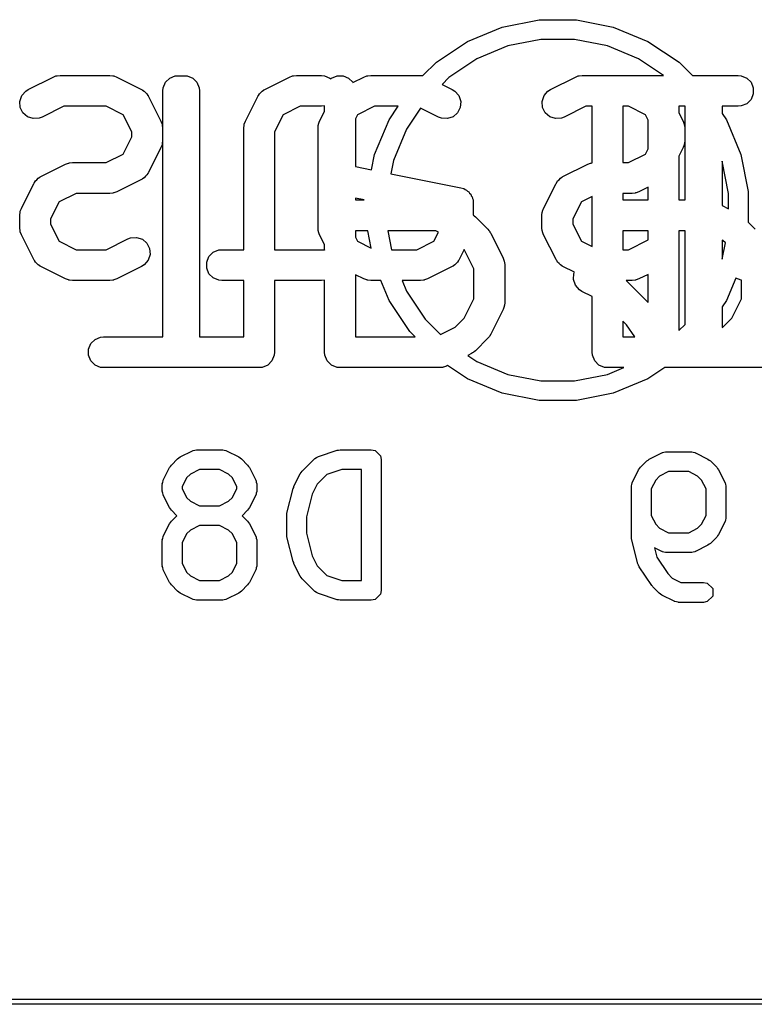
# Model space of a CAD drawing. Extents: x 94.3 to 121.8, y -81.7 to -63.9.
# Tile 7 of 32: x 102 to 105.5, y -81.7 to -77. Entities that reach past the tile are written whole.
import ezdxf

# ---------------------------------------------------------------- set-up
doc = ezdxf.new("R2010")
doc.units = 0
doc.layers.add('BLACK', color=7, linetype='CONTINUOUS')

msp = doc.modelspace()

# ---------------------------------------------------------------- linework, layer by layer
at = {"layer": 'BLACK', "linetype": 'CONTINUOUS'}
for p, q in [((104.321735, -76.990045), (104.500544, -76.954478)), ((104.500544, -76.954478), (104.682856, -76.954478)), ((104.682856, -76.954478), (104.861665, -76.990045)), ((104.153301, -77.059813), (104.321735, -76.990045)), ((104.861665, -76.990045), (105.030099, -77.059813)), ((104.001714, -77.1611), (104.153301, -77.059813)), ((104.509952, -77.05), (104.349598, -77.081896)), ((104.673448, -77.05), (104.509952, -77.05)), ((104.833802, -77.081896), (104.673448, -77.05)), ((105.030099, -77.059813), (105.181686, -77.1611)), ((104.349598, -77.081896), (104.198548, -77.144464)), ((104.984852, -77.144464), (104.833802, -77.081896)), ((103.936395, -77.226418), (104.001714, -77.1611)), ((104.198548, -77.144464), (104.062606, -77.235297)), ((105.105792, -77.225273), (104.984852, -77.144464)), ((105.181686, -77.1611), (105.245859, -77.225273)), ((102.018158, -77.293668), (102.139111, -77.233191)), ((102.139111, -77.233191), (102.152843, -77.227936)), ((102.152843, -77.227936), (102.15553, -77.227745)), ((102.15553, -77.227745), (102.15802, -77.226714)), ((102.15802, -77.226714), (102.172652, -77.225273)), ((102.172652, -77.225273), (102.414556, -77.225273)), ((102.414556, -77.225273), (102.429188, -77.226714)), ((102.429188, -77.226714), (102.431676, -77.227744)), ((102.431676, -77.227744), (102.434366, -77.227936)), ((102.434366, -77.227936), (102.448097, -77.233191)), ((102.448097, -77.233191), (102.56905, -77.293668)), ((102.673617, -77.285641), (102.684816, -77.258605)), ((102.684816, -77.258605), (102.705508, -77.237913)), ((102.705508, -77.237913), (102.732544, -77.226714)), ((102.732544, -77.226714), (102.761808, -77.226714)), ((102.761808, -77.226714), (102.790346, -77.226714)), ((102.790346, -77.226714), (102.817382, -77.237913)), ((102.817382, -77.237913), (102.838074, -77.258605)), ((102.838074, -77.258605), (102.849273, -77.285641)), ((103.167206, -77.293668), (103.288158, -77.233191)), ((103.288158, -77.233191), (103.301889, -77.227936)), ((103.301889, -77.227936), (103.304578, -77.227744)), ((103.304578, -77.227744), (103.307067, -77.226714)), ((103.307067, -77.226714), (103.321699, -77.225273)), ((103.321699, -77.225273), (103.442651, -77.225273)), ((103.442651, -77.225273), (103.457283, -77.226714)), ((103.457283, -77.226714), (103.484319, -77.237913)), ((103.484319, -77.237913), (103.488008, -77.241602)), ((103.488008, -77.241602), (103.491698, -77.237913)), ((103.491698, -77.237913), (103.518734, -77.226714)), ((103.518734, -77.226714), (103.547998, -77.226714)), ((103.547998, -77.226714), (103.575034, -77.237913)), ((103.575034, -77.237913), (103.595726, -77.258605)), ((103.595726, -77.258605), (103.596199, -77.259749)), ((103.596199, -77.259749), (103.649316, -77.233191)), ((103.649316, -77.233191), (103.663048, -77.227936)), ((103.663048, -77.227936), (103.665735, -77.227745)), ((103.665735, -77.227745), (103.668225, -77.226714)), ((103.668225, -77.226714), (103.682857, -77.225273)), ((103.682857, -77.225273), (103.924762, -77.225273)), ((103.924762, -77.225273), (103.936395, -77.226418)), ((104.062606, -77.235297), (104.029242, -77.26866)), ((104.556458, -77.293668), (104.677411, -77.233191)), ((104.677411, -77.233191), (104.691143, -77.227936)), ((104.691143, -77.227936), (104.69383, -77.227745)), ((104.69383, -77.227745), (104.69632, -77.226714)), ((104.69632, -77.226714), (104.710952, -77.225273)), ((104.710952, -77.225273), (104.952856, -77.225273)), ((104.952856, -77.225273), (105.105792, -77.225273)), ((105.245859, -77.225273), (105.468605, -77.225273)), ((105.468605, -77.225273), (105.483237, -77.226714)), ((105.483237, -77.226714), (105.510273, -77.237913)), ((105.510273, -77.237913), (105.530965, -77.258605)), ((105.530965, -77.258605), (105.542164, -77.285641)), ((101.986542, -77.323608), (102.005715, -77.301501)), ((102.005715, -77.301501), (102.018158, -77.293668)), ((102.56905, -77.293668), (102.571496, -77.295208)), ((102.571496, -77.295208), (102.572651, -77.295593)), ((102.572651, -77.295593), (102.574089, -77.29684)), ((102.574089, -77.29684), (102.581493, -77.301501)), ((102.581493, -77.301501), (102.587653, -77.308603)), ((102.587653, -77.308603), (102.594759, -77.314766)), ((102.672176, -77.300273), (102.673617, -77.285641)), ((102.672176, -78.495273), (102.672176, -77.300273)), ((102.849273, -77.285641), (102.850714, -77.300273)), ((102.850714, -77.300273), (102.850714, -78.495273)), ((103.141498, -77.314766), (103.148603, -77.308603)), ((103.148603, -77.308603), (103.154763, -77.301501)), ((103.154763, -77.301501), (103.162163, -77.296842)), ((103.162163, -77.296842), (103.163605, -77.295592)), ((103.163605, -77.295592), (103.164762, -77.295206)), ((103.164762, -77.295206), (103.167206, -77.293668)), ((104.029242, -77.26866), (104.079256, -77.293668)), ((104.079256, -77.293668), (104.091698, -77.301501)), ((104.091698, -77.301501), (104.110872, -77.323608)), ((104.524842, -77.323608), (104.544015, -77.301501)), ((104.544015, -77.301501), (104.556458, -77.293668)), ((105.542164, -77.285641), (105.542164, -77.314905)), ((101.977288, -77.351369), (101.986542, -77.323608)), ((101.979362, -77.38056), (101.977288, -77.351369)), ((102.594759, -77.314766), (102.599418, -77.322167)), ((102.599418, -77.322167), (102.600667, -77.323608)), ((102.600667, -77.323608), (102.601052, -77.324764)), ((102.601052, -77.324764), (102.602591, -77.327209)), ((102.602591, -77.327209), (102.663067, -77.448161)), ((103.073188, -77.448161), (103.133665, -77.327208)), ((103.133665, -77.327208), (103.135205, -77.32476)), ((103.135205, -77.32476), (103.13559, -77.323608)), ((103.13559, -77.323608), (103.136835, -77.322171)), ((103.136835, -77.322171), (103.141498, -77.314766)), ((104.110872, -77.323608), (104.120125, -77.35137)), ((104.120125, -77.35137), (104.118051, -77.38056)), ((104.515588, -77.351369), (104.524842, -77.323608)), ((104.517662, -77.38056), (104.515588, -77.351369)), ((105.530965, -77.341941), (105.510273, -77.362633)), ((105.542164, -77.314905), (105.530965, -77.341941)), ((101.99245, -77.406734), (101.979362, -77.38056)), ((102.014557, -77.425907), (101.99245, -77.406734)), ((102.190357, -77.375273), (102.08524, -77.427832)), ((102.396851, -77.375273), (102.190357, -77.375273)), ((102.479607, -77.416651), (102.396851, -77.375273)), ((103.339405, -77.375273), (103.256648, -77.416651)), ((103.442651, -77.375273), (103.339405, -77.375273)), ((103.434346, -77.448161), (103.458366, -77.400121)), ((103.457283, -77.373832), (103.442651, -77.375273)), ((103.458366, -77.373383), (103.457283, -77.373832)), ((103.458366, -77.400121), (103.458366, -77.373383)), ((103.700562, -77.375273), (103.617805, -77.416651)), ((103.815832, -77.375273), (103.700562, -77.375273)), ((103.771513, -77.441601), (103.815832, -77.375273)), ((103.92479, -77.38414), (103.856164, -77.486848)), ((104.012173, -77.427832), (103.92479, -77.38414)), ((104.104963, -77.406734), (104.082856, -77.425908)), ((104.118051, -77.38056), (104.104963, -77.406734)), ((104.53075, -77.406734), (104.517662, -77.38056)), ((104.552857, -77.425907), (104.53075, -77.406734)), ((104.728657, -77.375273), (104.62354, -77.427832)), ((104.74289, -77.375273), (104.728657, -77.375273)), ((104.758603, -77.375273), (104.74289, -77.375273)), ((104.758603, -77.64987), (104.758603, -77.375273)), ((104.935151, -77.375273), (104.908603, -77.375273)), ((104.908603, -77.375273), (104.908603, -77.648607)), ((105.017907, -77.416651), (104.935151, -77.375273)), ((105.180747, -77.375273), (105.180747, -77.406921)), ((105.210476, -77.375273), (105.180747, -77.375273)), ((105.180747, -77.406921), (105.201367, -77.448161)), ((105.210476, -77.830035), (105.210476, -77.375273)), ((105.468605, -77.375273), (105.390714, -77.375273)), ((105.390714, -77.375273), (105.390714, -77.409913)), ((105.483237, -77.373832), (105.468605, -77.375273)), ((105.510273, -77.362633), (105.483237, -77.373832)), ((102.042318, -77.435161), (102.014557, -77.425907)), ((102.071509, -77.433087), (102.042318, -77.435161)), ((102.08524, -77.427832), (102.071509, -77.433087)), ((102.520985, -77.499407), (102.479607, -77.416651)), ((102.663067, -77.448161), (102.668322, -77.461892)), ((103.067933, -77.461892), (103.073188, -77.448161)), ((103.256648, -77.416651), (103.21527, -77.499407)), ((103.429091, -77.461893), (103.434346, -77.448161)), ((103.617805, -77.416651), (103.608366, -77.435529)), ((103.608366, -77.435529), (103.608366, -77.668508)), ((103.701745, -77.610035), (103.771513, -77.441601)), ((104.025904, -77.433087), (104.012173, -77.427832)), ((104.055094, -77.435161), (104.025904, -77.433087)), ((104.082856, -77.425908), (104.055094, -77.435161)), ((104.580618, -77.435161), (104.552857, -77.425907)), ((104.609809, -77.433087), (104.580618, -77.435161)), ((104.62354, -77.427832), (104.609809, -77.433087)), ((105.030747, -77.442331), (105.017907, -77.416651)), ((105.030747, -77.581548), (105.030747, -77.442331)), ((105.201367, -77.448161), (105.206622, -77.461892)), ((105.390714, -77.409913), (105.411887, -77.441601)), ((105.411887, -77.441601), (105.481655, -77.610035)), ((102.520985, -77.524473), (102.520985, -77.499407)), ((102.668322, -77.461892), (102.668513, -77.464581)), ((102.668513, -77.464581), (102.669544, -77.46707)), ((102.669544, -77.46707), (102.670985, -77.481702)), ((102.670985, -77.481702), (102.670985, -77.542178)), ((103.06527, -77.481702), (103.066711, -77.46707)), ((103.06527, -78.07194), (103.06527, -77.481702)), ((103.066711, -77.46707), (103.067741, -77.464581)), ((103.067741, -77.464581), (103.067933, -77.461892)), ((103.21527, -77.499407), (103.21527, -78.07194)), ((103.426428, -77.481702), (103.427869, -77.46707)), ((103.426428, -77.965511), (103.426428, -77.481702)), ((103.427869, -77.46707), (103.4289, -77.46458)), ((103.4289, -77.46458), (103.429091, -77.461893)), ((103.856164, -77.486848), (103.793596, -77.637898)), ((105.206622, -77.461892), (105.206813, -77.464581)), ((105.206813, -77.464581), (105.207844, -77.46707)), ((105.207844, -77.46707), (105.209285, -77.481702)), ((105.209285, -77.481702), (105.209285, -77.542178)), ((102.479607, -77.607228), (102.520985, -77.524473)), ((102.670985, -77.542178), (102.669544, -77.55681)), ((105.209285, -77.542178), (105.207844, -77.55681)), ((102.663067, -77.575719), (102.602591, -77.696671)), ((102.668322, -77.561988), (102.663067, -77.575719)), ((102.668513, -77.559298), (102.668322, -77.561988)), ((102.669544, -77.55681), (102.668513, -77.559298)), ((105.017907, -77.607228), (105.030747, -77.581548)), ((105.201367, -77.575719), (105.180747, -77.616959)), ((105.206622, -77.561988), (105.201367, -77.575719)), ((105.206813, -77.559298), (105.206622, -77.561988)), ((105.207844, -77.55681), (105.206813, -77.559298)), ((102.396851, -77.648607), (102.479607, -77.607228)), ((103.686986, -77.684232), (103.701745, -77.610035)), ((103.793596, -77.637898), (103.780653, -77.702966)), ((104.935151, -77.648607), (105.017907, -77.607228)), ((105.180747, -77.616959), (105.180747, -77.830035)), ((105.4217, -77.798252), (105.390714, -77.642472)), ((105.390714, -77.642472), (105.390714, -77.857833)), ((105.481655, -77.610035), (105.517222, -77.788844)), ((102.078634, -77.717001), (102.199587, -77.656525)), ((102.199587, -77.656525), (102.213319, -77.65127)), ((102.213319, -77.65127), (102.216006, -77.651079)), ((102.216006, -77.651079), (102.218496, -77.650048)), ((102.218496, -77.650048), (102.233128, -77.648607)), ((102.233128, -77.648607), (102.396851, -77.648607)), ((103.608366, -77.668508), (103.686986, -77.684232)), ((104.616934, -77.717001), (104.737887, -77.656525)), ((104.737887, -77.656525), (104.751619, -77.65127)), ((104.751619, -77.65127), (104.754306, -77.651079)), ((104.754306, -77.651079), (104.756796, -77.650048)), ((104.756796, -77.650048), (104.758603, -77.64987)), ((104.908603, -77.648607), (104.935151, -77.648607)), ((102.048264, -77.745503), (102.052925, -77.7381)), ((102.052925, -77.7381), (102.060027, -77.73194)), ((102.060027, -77.73194), (102.066191, -77.724833)), ((102.066191, -77.724833), (102.073596, -77.720171)), ((102.073596, -77.720171), (102.075033, -77.718926)), ((102.075033, -77.718926), (102.076186, -77.718541)), ((102.076186, -77.718541), (102.078634, -77.717001)), ((102.56905, -77.730212), (102.448097, -77.790689)), ((102.571496, -77.728671), (102.56905, -77.730212)), ((102.572651, -77.728287), (102.571496, -77.728671)), ((102.574089, -77.727039), (102.572651, -77.728287)), ((102.581493, -77.722379), (102.574089, -77.727039)), ((102.587653, -77.715276), (102.581493, -77.722379)), ((102.594759, -77.709114), (102.587653, -77.715276)), ((102.599418, -77.701712), (102.594759, -77.709114)), ((102.600667, -77.700272), (102.599418, -77.701712)), ((102.601052, -77.699115), (102.600667, -77.700272)), ((102.602591, -77.696671), (102.601052, -77.699115)), ((103.780653, -77.702966), (104.120819, -77.771)), ((104.586564, -77.745503), (104.591225, -77.7381)), ((104.591225, -77.7381), (104.598327, -77.73194)), ((104.598327, -77.73194), (104.604491, -77.724833)), ((104.604491, -77.724833), (104.611896, -77.720171)), ((104.611896, -77.720171), (104.613333, -77.718926)), ((104.613333, -77.718926), (104.614486, -77.718541)), ((104.614486, -77.718541), (104.616934, -77.717001)), ((101.984617, -77.871494), (102.045093, -77.750542)), ((102.045093, -77.750542), (102.046633, -77.748095)), ((102.046633, -77.748095), (102.047018, -77.746941)), ((102.047018, -77.746941), (102.048264, -77.745503)), ((102.448097, -77.790689), (102.434366, -77.795944)), ((104.120819, -77.771), (104.120822, -77.771)), ((104.120822, -77.771), (104.120824, -77.771001)), ((104.120824, -77.771001), (104.120899, -77.771016)), ((104.120899, -77.771016), (104.134964, -77.775298)), ((104.134964, -77.775298), (104.141069, -77.779387)), ((104.141069, -77.779387), (104.147858, -77.782199)), ((104.147858, -77.782199), (104.153108, -77.787449)), ((104.153108, -77.787449), (104.159279, -77.791582)), ((104.522917, -77.871494), (104.583393, -77.750542)), ((104.583393, -77.750542), (104.584933, -77.748095)), ((104.584933, -77.748095), (104.585318, -77.746941)), ((104.585318, -77.746941), (104.586564, -77.745503)), ((104.986397, -77.790689), (104.972666, -77.795944)), ((105.030747, -77.768513), (104.986397, -77.790689)), ((105.030747, -77.830035), (105.030747, -77.768513)), ((105.517222, -77.788844), (105.517222, -77.938302)), ((102.250832, -77.798607), (102.168076, -77.839984)), ((102.414556, -77.798607), (102.250832, -77.798607)), ((102.429188, -77.797166), (102.414556, -77.798607)), ((102.431676, -77.796135), (102.429188, -77.797166)), ((102.434366, -77.795944), (102.431676, -77.796135)), ((103.651143, -77.830035), (103.608366, -77.821479)), ((103.608366, -77.821479), (103.608366, -77.830035)), ((103.608366, -77.830035), (103.651143, -77.830035)), ((104.159279, -77.791582), (104.163355, -77.797696)), ((104.163355, -77.797696), (104.16855, -77.802891)), ((104.16855, -77.802891), (104.171391, -77.80975)), ((104.171391, -77.80975), (104.175511, -77.81593)), ((104.175511, -77.81593), (104.176937, -77.823139)), ((104.176937, -77.823139), (104.179749, -77.829927)), ((104.179749, -77.829927), (104.18119, -77.844559)), ((104.758603, -77.813871), (104.706376, -77.839984)), ((104.758603, -78.056675), (104.758603, -77.813871)), ((104.952856, -77.798607), (104.908603, -77.798607)), ((104.908603, -77.798607), (104.908603, -77.830035)), ((104.908603, -77.830035), (105.030747, -77.830035)), ((104.967488, -77.797166), (104.952856, -77.798607)), ((104.969976, -77.796135), (104.967488, -77.797166)), ((104.972666, -77.795944), (104.969976, -77.796135)), ((105.180747, -77.830035), (105.210476, -77.830035)), ((105.4217, -77.873326), (105.4217, -77.798252)), ((101.979171, -77.887913), (101.979362, -77.885226)), ((101.979362, -77.885226), (101.984617, -77.871494)), ((102.168076, -77.839984), (102.126699, -77.92274)), ((104.18119, -77.844559), (104.18119, -77.844631)), ((104.18119, -77.844631), (104.181191, -77.844637)), ((104.181191, -77.844637), (104.18119, -77.844641)), ((104.18119, -77.844641), (104.18119, -77.904295)), ((104.517471, -77.887913), (104.517662, -77.885226)), ((104.517662, -77.885226), (104.522917, -77.871494)), ((104.706376, -77.839984), (104.664999, -77.92274)), ((105.390714, -77.857833), (105.4217, -77.873326)), ((101.976699, -77.905035), (101.97814, -77.890403)), ((101.976699, -77.965511), (101.976699, -77.905035)), ((101.97814, -77.890403), (101.979171, -77.887913)), ((102.126699, -77.92274), (102.126699, -77.947806)), ((104.18119, -77.904295), (104.181855, -77.904841)), ((104.181855, -77.904841), (104.184111, -77.906261)), ((104.184111, -77.906261), (104.185408, -77.907757)), ((104.185408, -77.907757), (104.191161, -77.912478)), ((104.191161, -77.912478), (104.251638, -77.972955)), ((104.514999, -77.905035), (104.51644, -77.890403)), ((104.514999, -77.965511), (104.514999, -77.905035)), ((104.51644, -77.890403), (104.517471, -77.887913)), ((104.664999, -77.92274), (104.664999, -77.947806)), ((101.97814, -77.980143), (101.976699, -77.965511)), ((101.979171, -77.982632), (101.97814, -77.980143)), ((101.979362, -77.98532), (101.979171, -77.982632)), ((102.126699, -77.947806), (102.168076, -78.030562)), ((103.427869, -77.980143), (103.426428, -77.965511)), ((103.4289, -77.982632), (103.427869, -77.980143)), ((103.429091, -77.98532), (103.4289, -77.982632)), ((103.667944, -77.980035), (103.608366, -77.980035)), ((103.608366, -77.980035), (103.608366, -78.011683)), ((103.684641, -78.06398), (103.667944, -77.980035)), ((103.999471, -77.980035), (103.765337, -77.980035)), ((103.765337, -77.980035), (103.783618, -78.07194)), ((104.011954, -77.986276), (103.999471, -77.980035)), ((104.251638, -77.972955), (104.256356, -77.978704)), ((104.256356, -77.978704), (104.257855, -77.980004)), ((104.257855, -77.980004), (104.259276, -77.982263)), ((104.259276, -77.982263), (104.260965, -77.98432)), ((104.51644, -77.980143), (104.514999, -77.965511)), ((104.517471, -77.982632), (104.51644, -77.980143)), ((104.517662, -77.98532), (104.517471, -77.982632)), ((104.664999, -77.947806), (104.706376, -78.030562)), ((105.030747, -77.980035), (104.908603, -77.980035)), ((104.908603, -77.980035), (104.908603, -78.07194)), ((105.030747, -78.024142), (105.030747, -77.980035)), ((105.210476, -77.980035), (105.180747, -77.980035)), ((105.180747, -77.980035), (105.180747, -78.46475)), ((105.210476, -78.435021), (105.210476, -77.980035)), ((105.517222, -77.938302), (105.551875, -77.972955)), ((101.984617, -77.999052), (101.979362, -77.98532)), ((102.045093, -78.120004), (101.984617, -77.999052)), ((102.168076, -78.030562), (102.250832, -78.07194)), ((102.396851, -78.07194), (102.501968, -78.019382)), ((102.501968, -78.019382), (102.5157, -78.014127)), ((102.5157, -78.014127), (102.54489, -78.012053)), ((102.54489, -78.012053), (102.572651, -78.021307)), ((102.572651, -78.021307), (102.594758, -78.040481)), ((103.434346, -77.999052), (103.429091, -77.98532)), ((103.458366, -78.047092), (103.434346, -77.999052)), ((103.608366, -78.011683), (103.617805, -78.030562)), ((103.617805, -78.030562), (103.684641, -78.06398)), ((103.907057, -78.07194), (103.989812, -78.030562)), ((103.989812, -78.030562), (104.011954, -77.986276)), ((104.260965, -77.98432), (104.261722, -77.986147)), ((104.261722, -77.986147), (104.265687, -77.992447)), ((104.265687, -77.992447), (104.326163, -78.113399)), ((104.522917, -77.999052), (104.517662, -77.98532)), ((104.583393, -78.120004), (104.522917, -77.999052)), ((104.706376, -78.030562), (104.758603, -78.056675)), ((104.935151, -78.07194), (105.030747, -78.024142)), ((105.393938, -78.02715), (105.390714, -78.025538)), ((105.390714, -78.025538), (105.390714, -78.117527)), ((105.406243, -78.039455), (105.393938, -78.02715)), ((102.250832, -78.07194), (102.396851, -78.07194)), ((102.594758, -78.040481), (102.607846, -78.066655)), ((102.607846, -78.066655), (102.60992, -78.095845)), ((102.917174, -78.08458), (102.94421, -78.073381)), ((102.94421, -78.073381), (102.958842, -78.07194)), ((102.958842, -78.07194), (103.06527, -78.07194)), ((103.21527, -78.07194), (103.442651, -78.07194)), ((103.442651, -78.07194), (103.457283, -78.073381)), ((103.457283, -78.073381), (103.458366, -78.073829)), ((103.458366, -78.073829), (103.458366, -78.047092)), ((103.783618, -78.07194), (103.907057, -78.07194)), ((104.137278, -78.071039), (104.112796, -78.120005)), ((104.184081, -78.164645), (104.137278, -78.071039)), ((104.908603, -78.07194), (104.935151, -78.07194)), ((105.390714, -78.117527), (105.406243, -78.039455)), ((102.046632, -78.12245), (102.045093, -78.120004)), ((102.047018, -78.123606), (102.046632, -78.12245)), ((102.048265, -78.125044), (102.047018, -78.123606)), ((102.052925, -78.132447), (102.048265, -78.125044)), ((102.600666, -78.123606), (102.581492, -78.145714)), ((102.60992, -78.095845), (102.600666, -78.123606)), ((102.885283, -78.132308), (102.896482, -78.105272)), ((102.896482, -78.105272), (102.917174, -78.08458)), ((104.109625, -78.125042), (104.104964, -78.132448)), ((104.110871, -78.123606), (104.109625, -78.125042)), ((104.111255, -78.122452), (104.110871, -78.123606)), ((104.112796, -78.120005), (104.111255, -78.122452)), ((104.326163, -78.113399), (104.331418, -78.12713)), ((104.584932, -78.12245), (104.583393, -78.120004)), ((104.585318, -78.123606), (104.584932, -78.12245)), ((104.586565, -78.125044), (104.585318, -78.123606)), ((104.591225, -78.132447), (104.586565, -78.125044)), ((102.060027, -78.138606), (102.052925, -78.132447)), ((102.066191, -78.145714), (102.060027, -78.138606)), ((102.073596, -78.150375), (102.066191, -78.145714)), ((102.075033, -78.151621), (102.073596, -78.150375)), ((102.076186, -78.152005), (102.075033, -78.151621)), ((102.078634, -78.153546), (102.076186, -78.152005)), ((102.199587, -78.214022), (102.078634, -78.153546)), ((102.569049, -78.153546), (102.448097, -78.214022)), ((102.581492, -78.145714), (102.569049, -78.153546)), ((102.885283, -78.161572), (102.885283, -78.132308)), ((102.896482, -78.188608), (102.885283, -78.161572)), ((104.079255, -78.153546), (103.958303, -78.214022)), ((104.081701, -78.152005), (104.079255, -78.153546)), ((104.082856, -78.151621), (104.081701, -78.152005)), ((104.084293, -78.150374), (104.082856, -78.151621)), ((104.091697, -78.145714), (104.084293, -78.150374)), ((104.097856, -78.138611), (104.091697, -78.145714)), ((104.104964, -78.132448), (104.097856, -78.138611)), ((104.184081, -78.310664), (104.184081, -78.164645)), ((104.331418, -78.12713), (104.331609, -78.129819)), ((104.331609, -78.129819), (104.33264, -78.132308)), ((104.33264, -78.132308), (104.334081, -78.14694)), ((104.334081, -78.14694), (104.334081, -78.328369)), ((104.598327, -78.138606), (104.591225, -78.132447)), ((104.604491, -78.145714), (104.598327, -78.138606)), ((104.611896, -78.150375), (104.604491, -78.145714)), ((104.613333, -78.151621), (104.611896, -78.150375)), ((104.614486, -78.152005), (104.613333, -78.151621)), ((104.616934, -78.153546), (104.614486, -78.152005)), ((104.673453, -78.181805), (104.616934, -78.153546)), ((102.213319, -78.219277), (102.199587, -78.214022)), ((102.216006, -78.219467), (102.213319, -78.219277)), ((102.218496, -78.220499), (102.216006, -78.219467)), ((102.233128, -78.22194), (102.218496, -78.220499)), ((102.414556, -78.22194), (102.233128, -78.22194)), ((102.429188, -78.220499), (102.414556, -78.22194)), ((102.431677, -78.219467), (102.429188, -78.220499)), ((102.434365, -78.219277), (102.431677, -78.219467)), ((102.448097, -78.214022), (102.434365, -78.219277)), ((102.917174, -78.2093), (102.896482, -78.188608)), ((102.94421, -78.220499), (102.917174, -78.2093)), ((102.958842, -78.22194), (102.94421, -78.220499)), ((103.06527, -78.22194), (102.958842, -78.22194)), ((103.06527, -78.495273), (103.06527, -78.22194)), ((103.442651, -78.22194), (103.21527, -78.22194)), ((103.21527, -78.22194), (103.21527, -78.570273)), ((103.457283, -78.220499), (103.442651, -78.22194)), ((103.458366, -78.22005), (103.457283, -78.220499)), ((103.458366, -78.570273), (103.458366, -78.22005)), ((103.649316, -78.214022), (103.608366, -78.193547)), ((103.608366, -78.193547), (103.608366, -78.495273)), ((103.663048, -78.219277), (103.649316, -78.214022)), ((103.665735, -78.219467), (103.663048, -78.219277)), ((103.668225, -78.220499), (103.665735, -78.219467)), ((103.682857, -78.22194), (103.668225, -78.220499)), ((103.731558, -78.22194), (103.682857, -78.22194)), ((103.771513, -78.318399), (103.731558, -78.22194)), ((103.924762, -78.22194), (103.834951, -78.22194)), ((103.834951, -78.22194), (103.856164, -78.273152)), ((103.939394, -78.220499), (103.924762, -78.22194)), ((103.941883, -78.219467), (103.939394, -78.220499)), ((103.944571, -78.219277), (103.941883, -78.219467)), ((103.958303, -78.214022), (103.944571, -78.219277)), ((104.668479, -78.216797), (104.670553, -78.187607)), ((104.677733, -78.244558), (104.668479, -78.216797)), ((104.670553, -78.187607), (104.673453, -78.181805)), ((104.952856, -78.22194), (104.923957, -78.22194)), ((104.923957, -78.22194), (105.030747, -78.32873)), ((104.967488, -78.220499), (104.952856, -78.22194)), ((104.969977, -78.219467), (104.967488, -78.220499)), ((104.972665, -78.219277), (104.969977, -78.219467)), ((104.986397, -78.214022), (104.972665, -78.219277)), ((105.030747, -78.191847), (104.986397, -78.214022)), ((105.030747, -78.32873), (105.030747, -78.191847)), ((105.456842, -78.209866), (105.411887, -78.318399)), ((105.48251, -78.220499), (105.456842, -78.209866)), ((105.484318, -78.220677), (105.48251, -78.220499)), ((105.484318, -78.310664), (105.484318, -78.220677)), ((104.696906, -78.266666), (104.677733, -78.244558)), ((104.709349, -78.274498), (104.696906, -78.266666)), ((103.856164, -78.273152), (103.946997, -78.409094)), ((104.136966, -78.404893), (104.184081, -78.310664)), ((104.758603, -78.299125), (104.709349, -78.274498)), ((104.758603, -78.570273), (104.758603, -78.299125)), ((105.437203, -78.404893), (105.484318, -78.310664)), ((103.8728, -78.469986), (103.771513, -78.318399)), ((104.326163, -78.36191), (104.265687, -78.482862)), ((104.331418, -78.348179), (104.326163, -78.36191)), ((104.331609, -78.345489), (104.331418, -78.348179)), ((104.33264, -78.343001), (104.331609, -78.345489)), ((104.334081, -78.328369), (104.33264, -78.343001)), ((105.411887, -78.318399), (105.390714, -78.350086)), ((105.390714, -78.350086), (105.390714, -78.449769)), ((103.946997, -78.409094), (104.02194, -78.484037)), ((104.093701, -78.448157), (104.136966, -78.404893)), ((105.393938, -78.448157), (105.437203, -78.404893)), ((104.02194, -78.484037), (104.093701, -78.448157)), ((104.926508, -78.436624), (104.908603, -78.418719)), ((104.908603, -78.418719), (104.908603, -78.495273)), ((104.965608, -78.495273), (104.926508, -78.436624)), ((105.180747, -78.46475), (105.210476, -78.435021)), ((105.390714, -78.449769), (105.393938, -78.448157)), ((102.321959, -78.528605), (102.342651, -78.507913)), ((102.342651, -78.507913), (102.369687, -78.496714)), ((102.369687, -78.496714), (102.384319, -78.495273)), ((102.384319, -78.495273), (102.672176, -78.495273)), ((102.850714, -78.495273), (103.06527, -78.495273)), ((103.608366, -78.495273), (103.898087, -78.495273)), ((103.898087, -78.495273), (103.8728, -78.469986)), ((104.251638, -78.502354), (104.191161, -78.56283)), ((104.256356, -78.496604), (104.251638, -78.502354)), ((104.257855, -78.495305), (104.256356, -78.496604)), ((104.259276, -78.493045), (104.257855, -78.495305)), ((104.260965, -78.490989), (104.259276, -78.493045)), ((104.261722, -78.489161), (104.260965, -78.490989)), ((104.265687, -78.482862), (104.261722, -78.489161)), ((104.908603, -78.495273), (104.965608, -78.495273)), ((102.31076, -78.555641), (102.321959, -78.528605)), ((102.31076, -78.584905), (102.31076, -78.555641)), ((102.321959, -78.611941), (102.31076, -78.584905)), ((103.213829, -78.584905), (103.20263, -78.611941)), ((103.21527, -78.570273), (103.213829, -78.584905)), ((103.459807, -78.584905), (103.458366, -78.570273)), ((103.471006, -78.611941), (103.459807, -78.584905)), ((104.171669, -78.576879), (104.153951, -78.585737)), ((104.153951, -78.585737), (104.198548, -78.615536)), ((104.177964, -78.572916), (104.171669, -78.576879)), ((104.179795, -78.572158), (104.177964, -78.572916)), ((104.181856, -78.570466), (104.179795, -78.572158)), ((104.184111, -78.569047), (104.181856, -78.570466)), ((104.185408, -78.567551), (104.184111, -78.569047)), ((104.191161, -78.56283), (104.185408, -78.567551)), ((104.760044, -78.584904), (104.758603, -78.570273)), ((104.760044, -78.584905), (104.760044, -78.584904)), ((104.771243, -78.611941), (104.760044, -78.584905)), ((102.342651, -78.632633), (102.321959, -78.611941)), ((102.369687, -78.643832), (102.342651, -78.632633)), ((102.384319, -78.645273), (102.369687, -78.643832)), ((102.412857, -78.645273), (102.384319, -78.645273)), ((103.138571, -78.645273), (102.412857, -78.645273)), ((103.153203, -78.643832), (103.138571, -78.645273)), ((103.154902, -78.643832), (103.153203, -78.643832)), ((103.181938, -78.632633), (103.154902, -78.643832)), ((103.20263, -78.611941), (103.181938, -78.632633)), ((103.491698, -78.632633), (103.471006, -78.611941)), ((103.518734, -78.643832), (103.491698, -78.632633)), ((103.533366, -78.645273), (103.518734, -78.643832)), ((104.017176, -78.645273), (103.533366, -78.645273)), ((104.031808, -78.643832), (104.017176, -78.645273)), ((104.034297, -78.6428), (104.031808, -78.643832)), ((104.036985, -78.64261), (104.034297, -78.6428)), ((104.050717, -78.637355), (104.036985, -78.64261)), ((104.055606, -78.63491), (104.050717, -78.637355)), ((104.153301, -78.700187), (104.055606, -78.63491)), ((104.198548, -78.615536), (104.349598, -78.678104)), ((104.791935, -78.632633), (104.771243, -78.611941)), ((104.818971, -78.643832), (104.791935, -78.632633)), ((104.833603, -78.645273), (104.818971, -78.643832)), ((104.913062, -78.645273), (104.833603, -78.645273)), ((104.833802, -78.678104), (104.913062, -78.645273)), ((105.112284, -78.645273), (105.030099, -78.700187)), ((105.678571, -78.645273), (105.112284, -78.645273)), ((104.321735, -78.769955), (104.153301, -78.700187)), ((104.349598, -78.678104), (104.509952, -78.71)), ((104.673448, -78.71), (104.833802, -78.678104)), ((105.030099, -78.700187), (104.861665, -78.769955)), ((104.509952, -78.71), (104.673448, -78.71)), ((104.500544, -78.805522), (104.321735, -78.769955)), ((104.861665, -78.769955), (104.682856, -78.805522)), ((104.682856, -78.805522), (104.500544, -78.805522)), ((102.750469, -79.084085), (102.756583, -79.079341)), ((102.756583, -79.079341), (102.817059, -79.049103)), ((102.817059, -79.049103), (102.819391, -79.048464)), ((102.819391, -79.048464), (102.820174, -79.047682)), ((102.820174, -79.047682), (102.82776, -79.046172)), ((102.82776, -79.046172), (102.835221, -79.04413)), ((102.835221, -79.04413), (102.83627, -79.044479)), ((102.83627, -79.044479), (102.838642, -79.044008)), ((102.838642, -79.044008), (102.959595, -79.044008)), ((102.959595, -79.044008), (102.961966, -79.044479)), ((102.961966, -79.044479), (102.963016, -79.04413)), ((102.963016, -79.04413), (102.970476, -79.046172)), ((102.970476, -79.046172), (102.978063, -79.047682)), ((102.978063, -79.047682), (102.978845, -79.048464)), ((102.978845, -79.048464), (102.981178, -79.049103)), ((102.981178, -79.049103), (103.041653, -79.079341)), ((103.041653, -79.079341), (103.047763, -79.084083)), ((103.411785, -79.086048), (103.418504, -79.082216)), ((103.418504, -79.082216), (103.424936, -79.07792)), ((103.424936, -79.07792), (103.426042, -79.07792)), ((103.426042, -79.07792), (103.428143, -79.076722)), ((103.428143, -79.076722), (103.518858, -79.046484)), ((103.518858, -79.046484), (103.526536, -79.045516)), ((103.526536, -79.045516), (103.534119, -79.044008)), ((103.534119, -79.044008), (103.685309, -79.044008)), ((103.685309, -79.044008), (103.703777, -79.047682)), ((103.703777, -79.047682), (103.729895, -79.0738)), ((103.729895, -79.0738), (103.733569, -79.092268)), ((105.036583, -79.089341), (105.097059, -79.059103)), ((105.097059, -79.059103), (105.099391, -79.058464)), ((105.099391, -79.058464), (105.100174, -79.057682)), ((105.100174, -79.057682), (105.10776, -79.056172)), ((105.10776, -79.056172), (105.115221, -79.05413)), ((105.115221, -79.05413), (105.11627, -79.054479)), ((105.11627, -79.054479), (105.118642, -79.054008)), ((105.118642, -79.054008), (105.239595, -79.054008)), ((105.239595, -79.054008), (105.241966, -79.054479)), ((105.241966, -79.054479), (105.243016, -79.05413)), ((105.243016, -79.05413), (105.250476, -79.056172)), ((105.250476, -79.056172), (105.258063, -79.057682)), ((105.258063, -79.057682), (105.258845, -79.058464)), ((105.258845, -79.058464), (105.261178, -79.059103)), ((105.261178, -79.059103), (105.321653, -79.089341)), ((102.704763, -79.131162), (102.709505, -79.125051)), ((102.709505, -79.125051), (102.713803, -79.118619)), ((102.713803, -79.118619), (102.744041, -79.088381)), ((102.744041, -79.088381), (102.750469, -79.084085)), ((103.047763, -79.084083), (103.054196, -79.088381)), ((103.054196, -79.088381), (103.084434, -79.118619)), ((103.084434, -79.118619), (103.088729, -79.125047)), ((103.088729, -79.125047), (103.093474, -79.131161)), ((103.348803, -79.148857), (103.409279, -79.088381)), ((103.409279, -79.088381), (103.41129, -79.087037)), ((103.41129, -79.087037), (103.411785, -79.086048)), ((103.733569, -79.092268), (103.733569, -79.727268)), ((104.989505, -79.135051), (104.993803, -79.128619)), ((104.993803, -79.128619), (105.024041, -79.098381)), ((105.024041, -79.098381), (105.030469, -79.094085)), ((105.030469, -79.094085), (105.036583, -79.089341)), ((105.321653, -79.089341), (105.327763, -79.094083)), ((105.327763, -79.094083), (105.334196, -79.098381)), ((105.334196, -79.098381), (105.364434, -79.128619)), ((105.364434, -79.128619), (105.368729, -79.135047)), ((102.674525, -79.191637), (102.704763, -79.131162)), ((102.806753, -79.162168), (102.787591, -79.181331)), ((102.850034, -79.140528), (102.806753, -79.162168)), ((102.948202, -79.140528), (102.850034, -79.140528)), ((102.991484, -79.162169), (102.948202, -79.140528)), ((103.010646, -79.181331), (102.991484, -79.162169)), ((103.093474, -79.131161), (103.123712, -79.191637)), ((103.309525, -79.221875), (103.339763, -79.1614)), ((103.339763, -79.1614), (103.344505, -79.155289)), ((103.344505, -79.155289), (103.348803, -79.148857)), ((103.469472, -79.164687), (103.422591, -79.211569)), ((103.541949, -79.140528), (103.469472, -79.164687)), ((103.637049, -79.140528), (103.541949, -79.140528)), ((103.637049, -79.679008), (103.637049, -79.140528)), ((104.954525, -79.201637), (104.984763, -79.141162)), ((104.984763, -79.141162), (104.989505, -79.135051)), ((105.086753, -79.172168), (105.067591, -79.191331)), ((105.130034, -79.150528), (105.086753, -79.172168)), ((105.228202, -79.150528), (105.130034, -79.150528)), ((105.271484, -79.172169), (105.228202, -79.150528)), ((105.290646, -79.191331), (105.271484, -79.172169)), ((105.368729, -79.135047), (105.373474, -79.141161)), ((105.373474, -79.141161), (105.403712, -79.201637)), ((102.66943, -79.21322), (102.669901, -79.210848)), ((102.66943, -79.243458), (102.66943, -79.21322)), ((102.669552, -79.209799), (102.671594, -79.202338)), ((102.669901, -79.210848), (102.669552, -79.209799)), ((102.671594, -79.202338), (102.673104, -79.194752)), ((102.673104, -79.194752), (102.673886, -79.193969)), ((102.673886, -79.193969), (102.674525, -79.191637)), ((102.787591, -79.181331), (102.76595, -79.224613)), ((102.76595, -79.224613), (102.76595, -79.232065)), ((103.032287, -79.224612), (103.010646, -79.181331)), ((103.032287, -79.232065), (103.032287, -79.224612)), ((103.123712, -79.191637), (103.12435, -79.193969)), ((103.12435, -79.193969), (103.125133, -79.194752)), ((103.125133, -79.194752), (103.126642, -79.202338)), ((103.126642, -79.202338), (103.128685, -79.209799)), ((103.128685, -79.209799), (103.128335, -79.210848)), ((103.128335, -79.210848), (103.128807, -79.21322)), ((103.128807, -79.21322), (103.128807, -79.243458)), ((103.308128, -79.226975), (103.309525, -79.221875)), ((103.422591, -79.211569), (103.398224, -79.260303)), ((104.94943, -79.22322), (104.949901, -79.220848)), ((104.94943, -79.465125), (104.94943, -79.22322)), ((104.949552, -79.219799), (104.951594, -79.212338)), ((104.949901, -79.220848), (104.949552, -79.219799)), ((104.951594, -79.212338), (104.953104, -79.204752)), ((104.953104, -79.204752), (104.953886, -79.203969)), ((104.953886, -79.203969), (104.954525, -79.201637)), ((105.067591, -79.191331), (105.04595, -79.234613)), ((105.312287, -79.234612), (105.290646, -79.191331)), ((105.403712, -79.201637), (105.40435, -79.203969)), ((105.40435, -79.203969), (105.405133, -79.204752)), ((105.405133, -79.204752), (105.406642, -79.212338)), ((105.406642, -79.212338), (105.408685, -79.219799)), ((105.408685, -79.219799), (105.408335, -79.220848)), ((105.408335, -79.220848), (105.408807, -79.22322)), ((105.408807, -79.22322), (105.408807, -79.37441)), ((102.669901, -79.245829), (102.66943, -79.243458)), ((102.669552, -79.246879), (102.669901, -79.245829)), ((102.671594, -79.254339), (102.669552, -79.246879)), ((102.673104, -79.261926), (102.671594, -79.254339)), ((102.673886, -79.262708), (102.673104, -79.261926)), ((102.674525, -79.265041), (102.673886, -79.262708)), ((102.704763, -79.325516), (102.674525, -79.265041)), ((102.76595, -79.232065), (102.787591, -79.275347)), ((103.010646, -79.275346), (103.032287, -79.232065)), ((103.123712, -79.265041), (103.093474, -79.325517)), ((103.12435, -79.262708), (103.123712, -79.265041)), ((103.125133, -79.261926), (103.12435, -79.262708)), ((103.126642, -79.254339), (103.125133, -79.261926)), ((103.128685, -79.246879), (103.126642, -79.254339)), ((103.128807, -79.243458), (103.128335, -79.245829)), ((103.128335, -79.245829), (103.128685, -79.246879)), ((103.275633, -79.352705), (103.305871, -79.231754)), ((103.305871, -79.231754), (103.308128, -79.226975)), ((103.398224, -79.260303), (103.370712, -79.370351)), ((105.04595, -79.234613), (105.04595, -79.363018)), ((105.312287, -79.363018), (105.312287, -79.234612)), ((102.787591, -79.275347), (102.806753, -79.294509)), ((102.806753, -79.294509), (102.850034, -79.31615)), ((102.850034, -79.31615), (102.948202, -79.31615)), ((102.948202, -79.31615), (102.991484, -79.294509)), ((102.991484, -79.294509), (103.010646, -79.275346)), ((102.709505, -79.331626), (102.704763, -79.325516)), ((102.713803, -79.338059), (102.709505, -79.331626)), ((102.740154, -79.36441), (102.713803, -79.338059)), ((102.713803, -79.390762), (102.740154, -79.36441)), ((103.084434, -79.338059), (103.058082, -79.36441)), ((103.058082, -79.36441), (103.084434, -79.390762)), ((103.088729, -79.33163), (103.084434, -79.338059)), ((103.093474, -79.325517), (103.088729, -79.33163)), ((103.274192, -79.36441), (103.275345, -79.35861)), ((103.274192, -79.455125), (103.274192, -79.36441)), ((103.275345, -79.35861), (103.275633, -79.352705)), ((105.04595, -79.363018), (105.06759, -79.406299)), ((105.290646, -79.406299), (105.312287, -79.363018)), ((102.674525, -79.46378), (102.704763, -79.403305)), ((102.704763, -79.403305), (102.709505, -79.397194)), ((102.709505, -79.397194), (102.713803, -79.390762)), ((102.850035, -79.41267), (102.806753, -79.434311)), ((102.948202, -79.41267), (102.850035, -79.41267)), ((102.991483, -79.434311), (102.948202, -79.41267)), ((103.084434, -79.390762), (103.088729, -79.39719)), ((103.088729, -79.39719), (103.093474, -79.403304)), ((103.093474, -79.403304), (103.123712, -79.46378)), ((103.370712, -79.370351), (103.370712, -79.449184)), ((105.06759, -79.406299), (105.086753, -79.425462)), ((105.271484, -79.425462), (105.290646, -79.406299)), ((105.403712, -79.395992), (105.373474, -79.456469)), ((105.40435, -79.39366), (105.403712, -79.395992)), ((105.405133, -79.392878), (105.40435, -79.39366)), ((105.406642, -79.385289), (105.405133, -79.392878)), ((105.408685, -79.377831), (105.406642, -79.385289)), ((105.408807, -79.37441), (105.408335, -79.376781)), ((105.408335, -79.376781), (105.408685, -79.377831)), ((102.673886, -79.466112), (102.674525, -79.46378)), ((102.787591, -79.453474), (102.76595, -79.496756)), ((102.806753, -79.434311), (102.787591, -79.453474)), ((103.010646, -79.453474), (102.991483, -79.434311)), ((103.032287, -79.496755), (103.010646, -79.453474)), ((103.123712, -79.46378), (103.12435, -79.466112)), ((103.275345, -79.460924), (103.274192, -79.455125)), ((103.275633, -79.46683), (103.275345, -79.460924)), ((103.370712, -79.449184), (103.398224, -79.559232)), ((104.950583, -79.470924), (104.94943, -79.465125)), ((105.086753, -79.425462), (105.130034, -79.447103)), ((105.130034, -79.447103), (105.228202, -79.447103)), ((105.228202, -79.447103), (105.271484, -79.425462)), ((105.368731, -79.462579), (105.364434, -79.469012)), ((105.373474, -79.456469), (105.368731, -79.462579)), ((102.66943, -79.485363), (102.669901, -79.482991)), ((102.66943, -79.606315), (102.66943, -79.485363)), ((102.669552, -79.481942), (102.671594, -79.474481)), ((102.669901, -79.482991), (102.669552, -79.481942)), ((102.671594, -79.474481), (102.673104, -79.466895)), ((102.673104, -79.466895), (102.673886, -79.466112)), ((102.76595, -79.496756), (102.76595, -79.594922)), ((103.032287, -79.594922), (103.032287, -79.496755)), ((103.12435, -79.466112), (103.125133, -79.466895)), ((103.125133, -79.466895), (103.126642, -79.474481)), ((103.126642, -79.474481), (103.128685, -79.481942)), ((103.128685, -79.481942), (103.128335, -79.482991)), ((103.128335, -79.482991), (103.128807, -79.485363)), ((103.128807, -79.485363), (103.128807, -79.606315)), ((103.305871, -79.587781), (103.275633, -79.46683)), ((104.950871, -79.47683), (104.950583, -79.470924)), ((104.981109, -79.597781), (104.950871, -79.47683)), ((105.321653, -79.50829), (105.261178, -79.538528)), ((105.327763, -79.503547), (105.321653, -79.50829)), ((105.334196, -79.49925), (105.327763, -79.503547)), ((105.364434, -79.469012), (105.334196, -79.49925)), ((103.398224, -79.559232), (103.422591, -79.607966)), ((105.097059, -79.538528), (105.061318, -79.520657)), ((105.061318, -79.520657), (105.072719, -79.566261)), ((105.099391, -79.539166), (105.097059, -79.538528)), ((105.100174, -79.539949), (105.099391, -79.539166)), ((105.10776, -79.541458), (105.100174, -79.539949)), ((105.115221, -79.543501), (105.10776, -79.541458)), ((105.11627, -79.543151), (105.115221, -79.543501)), ((105.118642, -79.543623), (105.11627, -79.543151)), ((105.239595, -79.543623), (105.118642, -79.543623)), ((105.241966, -79.543151), (105.239595, -79.543623)), ((105.243016, -79.543501), (105.241966, -79.543151)), ((105.250476, -79.541458), (105.243016, -79.543501)), ((105.258063, -79.539949), (105.250476, -79.541458)), ((105.258845, -79.539166), (105.258063, -79.539949)), ((105.261178, -79.538528), (105.258845, -79.539166)), ((102.669901, -79.608686), (102.66943, -79.606315)), ((102.669552, -79.609736), (102.669901, -79.608686)), ((102.76595, -79.594922), (102.787591, -79.638204)), ((103.010645, -79.638204), (103.032287, -79.594922)), ((103.128807, -79.606315), (103.128335, -79.608686)), ((103.128335, -79.608686), (103.128685, -79.609736)), ((103.308128, -79.592559), (103.305871, -79.587781)), ((103.309525, -79.59766), (103.308128, -79.592559)), ((103.339763, -79.658135), (103.309525, -79.59766)), ((103.422591, -79.607966), (103.469471, -79.654848)), ((104.984625, -79.605224), (104.981109, -79.597781)), ((104.987773, -79.612847), (104.984625, -79.605224)), ((105.072719, -79.566261), (105.125909, -79.646046)), ((102.671594, -79.617196), (102.669552, -79.609736)), ((102.673104, -79.624783), (102.671594, -79.617196)), ((102.673886, -79.625565), (102.673104, -79.624783)), ((102.674525, -79.627898), (102.673886, -79.625565)), ((102.704763, -79.688373), (102.674525, -79.627898)), ((102.787591, -79.638204), (102.806753, -79.657367)), ((102.991483, -79.657367), (103.010645, -79.638204)), ((103.123712, -79.627898), (103.093474, -79.688374)), ((103.12435, -79.625565), (103.123712, -79.627898)), ((103.125133, -79.624783), (103.12435, -79.625565)), ((103.126642, -79.617196), (103.125133, -79.624783)), ((103.128685, -79.609736), (103.126642, -79.617196)), ((103.469471, -79.654848), (103.541949, -79.679008)), ((105.048249, -79.703561), (104.987773, -79.612847)), ((105.125909, -79.646046), (105.14723, -79.667368)), ((102.709505, -79.694483), (102.704763, -79.688373)), ((102.713802, -79.700915), (102.709505, -79.694483)), ((102.744041, -79.731155), (102.713802, -79.700915)), ((102.806753, -79.657367), (102.850034, -79.679008)), ((102.850034, -79.679008), (102.948202, -79.679008)), ((102.948202, -79.679008), (102.991483, -79.657367)), ((103.084435, -79.700915), (103.054197, -79.731154)), ((103.088728, -79.694488), (103.084435, -79.700915)), ((103.093474, -79.688374), (103.088728, -79.694488)), ((103.344505, -79.664245), (103.339763, -79.658135)), ((103.348803, -79.670678), (103.344505, -79.664245)), ((103.409279, -79.731155), (103.348803, -79.670678)), ((103.541949, -79.679008), (103.637049, -79.679008)), ((105.051624, -79.706943), (105.048249, -79.703561)), ((105.14723, -79.667368), (105.190511, -79.689008)), ((105.190511, -79.689008), (105.300071, -79.689008)), ((105.300071, -79.689008), (105.318539, -79.692682)), ((105.318539, -79.692682), (105.344657, -79.7188)), ((102.750472, -79.735452), (102.744041, -79.731155)), ((102.756583, -79.740195), (102.750472, -79.735452)), ((102.817059, -79.770433), (102.756583, -79.740195)), ((103.041653, -79.740195), (102.981178, -79.770433)), ((103.047762, -79.735453), (103.041653, -79.740195)), ((103.054197, -79.731154), (103.047762, -79.735453)), ((103.41129, -79.732498), (103.409279, -79.731155)), ((103.411785, -79.733488), (103.41129, -79.732498)), ((103.418504, -79.737319), (103.411785, -79.733488)), ((103.424936, -79.741616), (103.418504, -79.737319)), ((103.426042, -79.741616), (103.424936, -79.741616)), ((103.428143, -79.742814), (103.426042, -79.741616)), ((103.518858, -79.773052), (103.428143, -79.742814)), ((103.729895, -79.745736), (103.703777, -79.771854)), ((103.733569, -79.727268), (103.729895, -79.745736)), ((105.054278, -79.710915), (105.051624, -79.706943)), ((105.084517, -79.741155), (105.054278, -79.710915)), ((105.090952, -79.745454), (105.084517, -79.741155)), ((105.09706, -79.750195), (105.090952, -79.745454)), ((105.157537, -79.780433), (105.09706, -79.750195)), ((105.344657, -79.7188), (105.344657, -79.755736)), ((102.819391, -79.771071), (102.817059, -79.770433)), ((102.820174, -79.771854), (102.819391, -79.771071)), ((102.82776, -79.773363), (102.820174, -79.771854)), ((102.835221, -79.775406), (102.82776, -79.773363)), ((102.83627, -79.775056), (102.835221, -79.775406)), ((102.838642, -79.775528), (102.83627, -79.775056)), ((102.959595, -79.775528), (102.838642, -79.775528)), ((102.961966, -79.775056), (102.959595, -79.775528)), ((102.963016, -79.775406), (102.961966, -79.775056)), ((102.970476, -79.773363), (102.963016, -79.775406)), ((102.978063, -79.771854), (102.970476, -79.773363)), ((102.978845, -79.771071), (102.978063, -79.771854)), ((102.981178, -79.770433), (102.978845, -79.771071)), ((103.526536, -79.774019), (103.518858, -79.773052)), ((103.534119, -79.775528), (103.526536, -79.774019)), ((103.685309, -79.775528), (103.534119, -79.775528)), ((103.703777, -79.771854), (103.685309, -79.775528)), ((105.159868, -79.781071), (105.157537, -79.780433)), ((105.160651, -79.781854), (105.159868, -79.781071)), ((105.168239, -79.783363), (105.160651, -79.781854)), ((105.175698, -79.785406), (105.168239, -79.783363)), ((105.176747, -79.785056), (105.175698, -79.785406)), ((105.179119, -79.785528), (105.176747, -79.785056)), ((105.300071, -79.785528), (105.179119, -79.785528)), ((105.318539, -79.781854), (105.300071, -79.785528)), ((105.344657, -79.755736), (105.318539, -79.781854)), ((99.8387, -81.7133), (116.9837, -81.7133)), ((116.9837, -81.7387), (99.8387, -81.7387))]:
    msp.add_line(p, q, dxfattribs=at)

doc.saveas('drawing.dxf')
